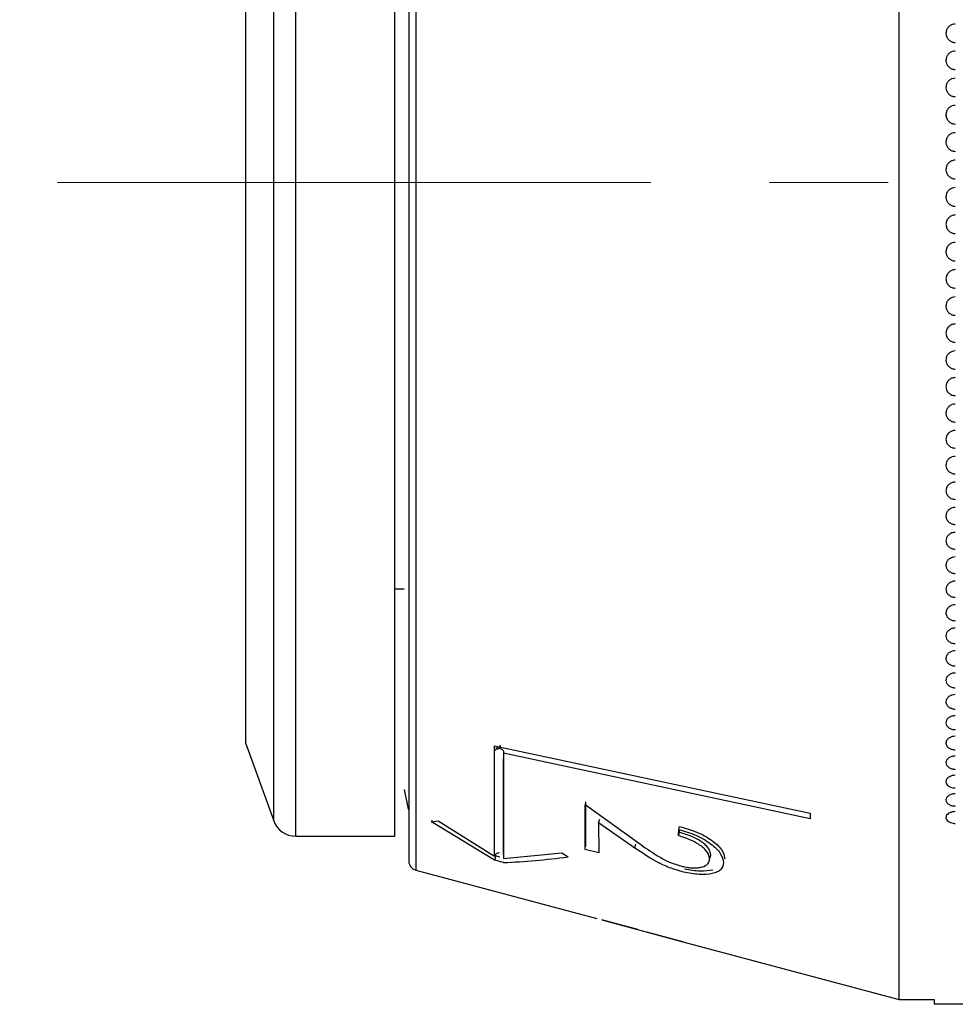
# Model space of a CAD drawing. Header units: inches. Extents: x 0.2 to 16.8, y 0.3 to 10.9.
# Tile 10 of 19: x 4.064 to 4.852, y 5.056 to 5.886. Entities that reach past the tile are written whole.
import ezdxf

# ---------------------------------------------------------------- set-up
doc = ezdxf.new("R2010")
doc.units = ezdxf.units.IN
doc.header["$MEASUREMENT"] = 0
doc.linetypes.add('CENTERX2', pattern=[0.8, 0.5, -0.1, 0.1, -0.1])

msp = doc.modelspace()

# ---------------------------------------------------------------- linework, layer by layer
at = {"color": 7, "linetype": 'Continuous', "lineweight": 25}
for p, q in [((4.80523, 5.749), (4.80523, 6.43797)), ((4.38004, 5.749), (4.38004, 6.30018)), ((4.25405, 6.22144), (4.25405, 5.749)), ((4.25405, 5.749), (4.25405, 5.27656)), ((4.38004, 5.19781), (4.38004, 5.749)), ((4.80523, 5.06002), (4.80523, 5.749)), ((4.38004, 5.40648), (4.38791, 5.40648)), ((4.25405, 5.27656), (4.278, 5.21077)), ((4.46403, 5.27415), (4.73023, 5.21718)), ((4.46403, 5.27177), (4.46403, 5.27415)), ((4.46855, 5.27406), (4.46842, 5.27172)), ((4.46916, 5.27393), (4.46855, 5.27406)), ((4.46928, 5.27153), (4.46916, 5.27393)), ((4.46403, 5.18092), (4.46403, 5.27158)), ((4.46786, 5.27184), (4.46505, 5.27244)), ((4.46842, 5.27172), (4.46786, 5.27184)), ((4.47164, 5.26778), (4.47164, 5.17895)), ((4.73023, 5.21244), (4.47164, 5.26778)), ((4.47177, 5.18279), (4.47177, 5.26342)), ((4.54037, 5.18671), (4.54046, 5.22466)), ((4.54046, 5.22466), (4.58731, 5.19077)), ((4.54111, 5.18912), (4.54111, 5.2268)), ((4.73023, 5.21718), (4.73023, 5.21244)), ((4.41127, 5.21125), (4.41092, 5.20999)), ((4.41092, 5.20999), (4.41643, 5.21073)), ((4.46403, 5.17756), (4.41092, 5.20999)), ((4.41643, 5.21073), (4.46403, 5.18092)), ((4.55185, 5.209), (4.55281, 5.21216)), ((4.55185, 5.209), (4.55207, 5.18393)), ((4.58228, 5.18782), (4.55185, 5.209)), ((4.61922, 5.19814), (4.61936, 5.20356)), ((4.61922, 5.19814), (4.62009, 5.20101)), ((4.61936, 5.20356), (4.62009, 5.20598)), ((4.62009, 5.20101), (4.62009, 5.20331)), ((4.2965, 5.19781), (4.38004, 5.19781)), ((4.58228, 5.18782), (4.58327, 5.19108)), ((4.47164, 5.17895), (4.52081, 5.18385)), ((4.52081, 5.18385), (4.52605, 5.18036)), ((4.55207, 5.18393), (4.54037, 5.18671)), ((4.64531, 5.17905), (4.64642, 5.18193)), ((4.6454, 5.17857), (4.64642, 5.18193)), ((4.46505, 5.18119), (4.46403, 5.17756)), ((4.47164, 5.17561), (4.46403, 5.17756)), ((4.46855, 5.18029), (4.46505, 5.18119)), ((4.39768, 5.16922), (4.55035, 5.12831)), ((4.55448, 5.12722), (4.62293, 5.10888)), ((4.5849, 5.11907), (4.55448, 5.12722)), ((4.62293, 5.10888), (4.5925, 5.11703)), ((4.62293, 5.10888), (4.62293, 5.10887)), ((4.62293, 5.10887), (4.80523, 5.06002)), ((4.80523, 5.06002), (4.83476, 5.06002)), ((4.83476, 5.06002), (4.83476, 5.05608)), ((4.88397, 5.05608), (4.83476, 5.05608))]:
    msp.add_line(p, q, dxfattribs=at)
at = {"color": 8, "linetype": 'Continuous', "lineweight": 25}
for p, q in [((4.39768, 6.32877), (4.39768, 5.749)), ((4.2965, 5.19781), (4.2965, 6.30018)), ((4.278, 5.749), (4.278, 6.28722)), ((4.278, 5.21077), (4.278, 5.749)), ((4.39768, 5.749), (4.39768, 5.16922))]:
    msp.add_line(p, q, dxfattribs=at)
at = {"color": 7, "linetype": 'CENTERX2', "lineweight": 18}
msp.add_line((12.59575, 5.749), (4.06381, 5.749), dxfattribs=at)
at = {"color": 7, "linetype": 'Continuous', "lineweight": 25, "flags": 128}
msp.add_lwpolyline([(4.38791, 5.23719), (4.39091, 5.22212), (4.39162, 5.2205)], dxfattribs=at)
at = {"color": 7, "linetype": 'Continuous', "lineweight": 25}
for centre, radius, start, end in [((4.85248, 5.80628), 0.00787, 180, 208.61474), ((4.85248, 5.69079), 0.00787, 155.47116, 180), ((4.2965, 5.2175), 0.01969, 200, 270), ((4.39972, 5.17683), 0.00787, 180, 255)]:
    msp.add_arc(centre, radius, start, end, dxfattribs=at)
msp.add_ellipse((4.84683, 5.85385), major_axis=(0.68205, 0.56921), ratio=0.54251, start_param=3.762346, end_param=3.844516, dxfattribs=at)
for points, knots in [([(4.39185, 6.32116), (4.39185, 6.31931), (4.39185, 6.31548), (4.39185, 6.28365), (4.39185, 6.23086), (4.39185, 6.15646), (4.39185, 6.07994), (4.39185, 6.01265), (4.39185, 5.94387), (4.39185, 5.85577), (4.39185, 5.78389), (4.39185, 5.749)], [0, 0, 0, 0, 0.116497, 0.239972, 0.36858, 0.499917, 0.631255, 0.69563, 0.760028, 0.883503, 1, 1, 1, 1]), ([(4.85248, 5.88274), (4.85159, 5.88265), (4.84982, 5.88248), (4.84747, 5.88115), (4.84567, 5.87919), (4.84477, 5.87702), (4.8446, 5.87558), (4.8446, 5.87501), (4.8446, 5.87501)], [0, 0, 0, 0, 0.214691, 0.429382, 0.644075, 0.858766, 0.99968, 1, 1, 1, 1]), ([(4.8446, 5.87501), (4.8446, 5.87501), (4.8446, 5.875), (4.8446, 5.87499), (4.8446, 5.87493), (4.84461, 5.87472), (4.84466, 5.87384), (4.84503, 5.87217), (4.84625, 5.87003), (4.84827, 5.86829), (4.85047, 5.86738), (4.85192, 5.86729), (4.85248, 5.86726)], [0, 0, 0, 0, 0.00032, 0.000959, 0.003515, 0.01374, 0.054659, 0.219632, 0.434194, 0.648757, 0.863326, 1, 1, 1, 1]), ([(4.85248, 5.85998), (4.85159, 5.8599), (4.84982, 5.85973), (4.84747, 5.85839), (4.84567, 5.85641), (4.84477, 5.85423), (4.8446, 5.85278), (4.8446, 5.85221), (4.8446, 5.85221)], [0, 0, 0, 0, 0.214691, 0.429382, 0.644075, 0.858766, 0.99968, 1, 1, 1, 1]), ([(4.8446, 5.85221), (4.8446, 5.8522), (4.8446, 5.8522), (4.8446, 5.85219), (4.8446, 5.85213), (4.84461, 5.85191), (4.84466, 5.85104), (4.84503, 5.84935), (4.84625, 5.8472), (4.84827, 5.84545), (4.85047, 5.84454), (4.85192, 5.84445), (4.85248, 5.84441)], [0, 0, 0, 0, 0.00032, 0.000959, 0.003515, 0.01374, 0.054659, 0.219632, 0.434194, 0.648757, 0.863326, 1, 1, 1, 1]), ([(4.85248, 5.8371), (4.85159, 5.83702), (4.84982, 5.83684), (4.84747, 5.8355), (4.84567, 5.83351), (4.84477, 5.83132), (4.8446, 5.82986), (4.8446, 5.82929), (4.8446, 5.82929)], [0, 0, 0, 0, 0.214691, 0.429382, 0.644075, 0.858766, 0.99968, 1, 1, 1, 1]), ([(4.8446, 5.82929), (4.8446, 5.82929), (4.8446, 5.82928), (4.8446, 5.82927), (4.8446, 5.82921), (4.84461, 5.82899), (4.84466, 5.82811), (4.84503, 5.82642), (4.84625, 5.82426), (4.84827, 5.8225), (4.85047, 5.82159), (4.85192, 5.8215), (4.85248, 5.82146)], [0, 0, 0, 0, 0.00032, 0.000959, 0.003515, 0.01374, 0.054659, 0.219632, 0.434194, 0.648757, 0.863326, 1, 1, 1, 1]), ([(4.85248, 5.81412), (4.85159, 5.81404), (4.84982, 5.81386), (4.84747, 5.81251), (4.84567, 5.81052), (4.84477, 5.80832), (4.8446, 5.80686), (4.8446, 5.80628), (4.8446, 5.80628)], [0, 0, 0, 0, 0.214691, 0.429382, 0.644075, 0.858766, 0.99968, 1, 1, 1, 1]), ([(4.8446, 5.80628), (4.8446, 5.80628), (4.8446, 5.80627), (4.8446, 5.80626), (4.8446, 5.8062), (4.84461, 5.80599), (4.84466, 5.8051), (4.84503, 5.8034), (4.84625, 5.80124), (4.84827, 5.79947), (4.85047, 5.79856), (4.85192, 5.79846), (4.85248, 5.79843)], [0, 0, 0, 0, 0.00032, 0.000959, 0.003515, 0.01374, 0.054659, 0.219632, 0.434194, 0.648757, 0.863326, 1, 1, 1, 1]), ([(4.85248, 5.79107), (4.85159, 5.79098), (4.84982, 5.79081), (4.84747, 5.78945), (4.84567, 5.78746), (4.84477, 5.78525), (4.8446, 5.78379), (4.8446, 5.78321), (4.8446, 5.78321)], [0, 0, 0, 0, 0.214691, 0.429382, 0.644075, 0.858766, 0.99968, 1, 1, 1, 1]), ([(4.8446, 5.78321), (4.8446, 5.78321), (4.8446, 5.7832), (4.8446, 5.78319), (4.8446, 5.78313), (4.84461, 5.78291), (4.84466, 5.78203), (4.84503, 5.78032), (4.84625, 5.77815), (4.84827, 5.77639), (4.85047, 5.77547), (4.85192, 5.77538), (4.85248, 5.77534)], [0, 0, 0, 0, 0.00032, 0.000959, 0.003515, 0.01374, 0.054659, 0.219632, 0.434194, 0.648757, 0.863326, 1, 1, 1, 1]), ([(4.85248, 5.76797), (4.85159, 5.76788), (4.84982, 5.76771), (4.84747, 5.76635), (4.84567, 5.76435), (4.84477, 5.76214), (4.8446, 5.76068), (4.8446, 5.7601), (4.8446, 5.7601)], [0, 0, 0, 0, 0.214691, 0.429382, 0.644075, 0.858766, 0.99968, 1, 1, 1, 1]), ([(4.8446, 5.7601), (4.8446, 5.76009), (4.8446, 5.76009), (4.8446, 5.76008), (4.8446, 5.76002), (4.84461, 5.7598), (4.84466, 5.75891), (4.84503, 5.75721), (4.84625, 5.75504), (4.84827, 5.75327), (4.85047, 5.75235), (4.85192, 5.75226), (4.85248, 5.75222)], [0, 0, 0, 0, 0.0003195, 0.0009586, 0.0035147, 0.0137396, 0.0546587, 0.2196315, 0.4341941, 0.6487573, 0.863326, 1, 1, 1, 1]), ([(4.39185, 5.749), (4.39185, 5.7141), (4.39185, 5.64221), (4.39185, 5.53558), (4.39185, 5.43303), (4.39185, 5.34153), (4.39185, 5.2794), (4.39185, 5.24006), (4.39185, 5.20889), (4.39185, 5.18248), (4.39185, 5.17868), (4.39185, 5.17683)], [0, 0, 0, 0, 0.116497, 0.239972, 0.36858, 0.499917, 0.631255, 0.69563, 0.760028, 0.883503, 1, 1, 1, 1]), ([(4.85248, 5.74485), (4.85159, 5.74476), (4.84982, 5.74458), (4.84747, 5.74323), (4.84567, 5.74123), (4.84477, 5.73902), (4.8446, 5.73755), (4.8446, 5.73697), (4.8446, 5.73697)], [0, 0, 0, 0, 0.214691, 0.429382, 0.644075, 0.858766, 0.99968, 1, 1, 1, 1]), ([(4.8446, 5.73697), (4.8446, 5.73697), (4.8446, 5.73697), (4.8446, 5.73695), (4.8446, 5.7369), (4.84461, 5.73668), (4.84466, 5.73579), (4.84503, 5.73408), (4.84625, 5.73191), (4.84827, 5.73015), (4.85047, 5.72923), (4.85192, 5.72914), (4.85248, 5.7291)], [0, 0, 0, 0, 0.00032, 0.000959, 0.003515, 0.01374, 0.054659, 0.219632, 0.434194, 0.648757, 0.863326, 1, 1, 1, 1]), ([(4.85248, 5.72173), (4.85144, 5.72162), (4.84937, 5.7214), (4.84679, 5.71954), (4.84492, 5.71697), (4.84471, 5.7149), (4.8446, 5.71386)], [0, 0, 0, 0, 0.25061, 0.49971, 0.7498, 1, 1, 1, 1]), ([(4.8446, 5.71386), (4.84471, 5.71282), (4.84492, 5.71075), (4.84679, 5.70819), (4.84937, 5.70632), (4.85144, 5.70611), (4.85248, 5.706)], [0, 0, 0, 0, 0.250235, 0.500412, 0.749425, 1, 1, 1, 1]), ([(4.85248, 5.69864), (4.85159, 5.69855), (4.84982, 5.69838), (4.84747, 5.69703), (4.84567, 5.69503), (4.84477, 5.69283), (4.8446, 5.69137), (4.8446, 5.69079), (4.8446, 5.69079)], [0, 0, 0, 0, 0.214691, 0.429382, 0.644075, 0.858766, 0.99968, 1, 1, 1, 1]), ([(4.8446, 5.69079), (4.8446, 5.69079), (4.8446, 5.69079), (4.8446, 5.69077), (4.8446, 5.69072), (4.84461, 5.6905), (4.84466, 5.68961), (4.84503, 5.68791), (4.84625, 5.68575), (4.84827, 5.68399), (4.85047, 5.68308), (4.85192, 5.68298), (4.85248, 5.68295)], [0, 0, 0, 0, 0.0003195, 0.0009586, 0.0035147, 0.0137396, 0.0546587, 0.2196315, 0.4341941, 0.6487573, 0.863326, 1, 1, 1, 1]), ([(4.85248, 5.67561), (4.85144, 5.6755), (4.84937, 5.67529), (4.84679, 5.67343), (4.84492, 5.67088), (4.84471, 5.66882), (4.8446, 5.66779)], [0, 0, 0, 0, 0.25061, 0.49971, 0.7498, 1, 1, 1, 1]), ([(4.8446, 5.66779), (4.84471, 5.66676), (4.84492, 5.66469), (4.84679, 5.66214), (4.84937, 5.66029), (4.85144, 5.66008), (4.85248, 5.65997)], [0, 0, 0, 0, 0.250235, 0.500412, 0.749425, 1, 1, 1, 1]), ([(4.85248, 5.65266), (4.85159, 5.65258), (4.84982, 5.6524), (4.84747, 5.65106), (4.84567, 5.64908), (4.84477, 5.64689), (4.8446, 5.64545), (4.8446, 5.64487), (4.8446, 5.64487)], [0, 0, 0, 0, 0.214691, 0.429382, 0.644075, 0.858766, 0.99968, 1, 1, 1, 1]), ([(4.8446, 5.64487), (4.8446, 5.64487), (4.8446, 5.64487), (4.8446, 5.64485), (4.8446, 5.6448), (4.84461, 5.64458), (4.84466, 5.6437), (4.84503, 5.64202), (4.84625, 5.63987), (4.84827, 5.63813), (4.85047, 5.63722), (4.85192, 5.63713), (4.85248, 5.6371)], [0, 0, 0, 0, 0.00032, 0.000959, 0.003515, 0.01374, 0.054659, 0.219632, 0.434194, 0.648757, 0.863326, 1, 1, 1, 1]), ([(4.85248, 5.62982), (4.85144, 5.62972), (4.84937, 5.6295), (4.84679, 5.62767), (4.84492, 5.62514), (4.84471, 5.6231), (4.8446, 5.62208)], [0, 0, 0, 0, 0.25061, 0.49971, 0.7498, 1, 1, 1, 1]), ([(4.8446, 5.62208), (4.84471, 5.62106), (4.84492, 5.61902), (4.84679, 5.61649), (4.84937, 5.61466), (4.85144, 5.61445), (4.85248, 5.61435)], [0, 0, 0, 0, 0.250235, 0.500412, 0.749425, 1, 1, 1, 1]), ([(4.85248, 5.60712), (4.85159, 5.60703), (4.84982, 5.60686), (4.84747, 5.60553), (4.84567, 5.60358), (4.84477, 5.60142), (4.8446, 5.59999), (4.8446, 5.59942), (4.8446, 5.59942)], [0, 0, 0, 0, 0.214691, 0.429382, 0.644075, 0.858766, 0.99968, 1, 1, 1, 1]), ([(4.8446, 5.59942), (4.8446, 5.59942), (4.8446, 5.59942), (4.8446, 5.5994), (4.8446, 5.59935), (4.84461, 5.59913), (4.84466, 5.59827), (4.84503, 5.5966), (4.84625, 5.59449), (4.84827, 5.59277), (4.85047, 5.59187), (4.85192, 5.59178), (4.85248, 5.59175)], [0, 0, 0, 0, 0.00032, 0.000959, 0.003515, 0.01374, 0.054659, 0.219632, 0.434194, 0.648757, 0.863326, 1, 1, 1, 1]), ([(4.85248, 5.58457), (4.85144, 5.58447), (4.84937, 5.58426), (4.84679, 5.58245), (4.84492, 5.57995), (4.84471, 5.57794), (4.8446, 5.57694)], [0, 0, 0, 0, 0.25061, 0.49971, 0.7498, 1, 1, 1, 1]), ([(4.8446, 5.57694), (4.84471, 5.57593), (4.84492, 5.57392), (4.84679, 5.57144), (4.84937, 5.56964), (4.85144, 5.56943), (4.85248, 5.56932)], [0, 0, 0, 0, 0.250235, 0.500412, 0.749425, 1, 1, 1, 1]), ([(4.85248, 5.56221), (4.85159, 5.56213), (4.84982, 5.56196), (4.84747, 5.56066), (4.84567, 5.55873), (4.84477, 5.55661), (4.8446, 5.5552), (4.8446, 5.55465), (4.8446, 5.55465)], [0, 0, 0, 0, 0.214691, 0.429382, 0.6440747, 0.8587662, 0.9996803, 1, 1, 1, 1]), ([(4.8446, 5.55465), (4.8446, 5.55465), (4.8446, 5.55464), (4.8446, 5.55463), (4.8446, 5.55458), (4.84461, 5.55436), (4.84466, 5.55351), (4.84503, 5.55188), (4.84625, 5.5498), (4.84827, 5.54811), (4.85047, 5.54723), (4.85192, 5.54714), (4.85248, 5.54711)], [0, 0, 0, 0, 0.00032, 0.000959, 0.003515, 0.01374, 0.054659, 0.219632, 0.434194, 0.648757, 0.863326, 1, 1, 1, 1]), ([(4.85248, 5.54006), (4.85144, 5.53996), (4.84937, 5.53976), (4.84679, 5.53798), (4.84492, 5.53553), (4.84471, 5.53356), (4.8446, 5.53257)], [0, 0, 0, 0, 0.25061, 0.49971, 0.7498, 1, 1, 1, 1]), ([(4.8446, 5.53257), (4.84471, 5.53159), (4.84492, 5.52962), (4.84679, 5.52718), (4.84937, 5.52542), (4.85144, 5.52522), (4.85248, 5.52511)], [0, 0, 0, 0, 0.250235, 0.500412, 0.749425, 1, 1, 1, 1]), ([(4.85248, 5.51815), (4.85159, 5.51807), (4.84982, 5.5179), (4.84747, 5.51663), (4.84567, 5.51475), (4.84477, 5.51267), (4.8446, 5.51129), (4.8446, 5.51075), (4.8446, 5.51075)], [0, 0, 0, 0, 0.214691, 0.429382, 0.644075, 0.858766, 0.99968, 1, 1, 1, 1]), ([(4.8446, 5.51075), (4.8446, 5.51075), (4.8446, 5.51074), (4.8446, 5.51073), (4.8446, 5.51068), (4.84461, 5.51047), (4.84466, 5.50964), (4.84503, 5.50804), (4.84625, 5.50601), (4.84827, 5.50435), (4.85047, 5.50349), (4.85192, 5.50341), (4.85248, 5.50337)], [0, 0, 0, 0, 0.00032, 0.000959, 0.003515, 0.01374, 0.054659, 0.219632, 0.434194, 0.648757, 0.863326, 1, 1, 1, 1]), ([(4.85248, 5.4965), (4.85144, 5.4964), (4.84937, 5.49619), (4.84679, 5.49446), (4.84492, 5.49207), (4.84471, 5.49015), (4.8446, 5.48919)], [0, 0, 0, 0, 0.25061, 0.49971, 0.7498, 1, 1, 1, 1]), ([(4.8446, 5.48919), (4.84471, 5.48823), (4.84492, 5.4863), (4.84679, 5.48393), (4.84937, 5.48221), (4.85144, 5.48201), (4.85248, 5.48191)], [0, 0, 0, 0, 0.250235, 0.500412, 0.749425, 1, 1, 1, 1]), ([(4.85248, 5.47513), (4.85159, 5.47505), (4.84982, 5.47489), (4.84747, 5.47364), (4.84567, 5.47181), (4.84477, 5.46979), (4.8446, 5.46845), (4.8446, 5.46792), (4.8446, 5.46792)], [0, 0, 0, 0, 0.214691, 0.429382, 0.6440747, 0.8587662, 0.9996803, 1, 1, 1, 1]), ([(4.8446, 5.46792), (4.8446, 5.46792), (4.8446, 5.46791), (4.8446, 5.4679), (4.8446, 5.46785), (4.84461, 5.46765), (4.84466, 5.46684), (4.84503, 5.46528), (4.84625, 5.46331), (4.84827, 5.4617), (4.85047, 5.46087), (4.85192, 5.46078), (4.85248, 5.46075)], [0, 0, 0, 0, 0.00032, 0.000959, 0.003515, 0.01374, 0.054659, 0.219632, 0.434194, 0.648757, 0.863326, 1, 1, 1, 1]), ([(4.85248, 5.45407), (4.85144, 5.45397), (4.84937, 5.45377), (4.84679, 5.45209), (4.84492, 5.44977), (4.84471, 5.4479), (4.8446, 5.44697)], [0, 0, 0, 0, 0.25061, 0.49971, 0.7498, 1, 1, 1, 1]), ([(4.8446, 5.44697), (4.84471, 5.44604), (4.84492, 5.44417), (4.84679, 5.44187), (4.84937, 5.4402), (4.85144, 5.44001), (4.85248, 5.43991)], [0, 0, 0, 0, 0.250235, 0.500412, 0.749425, 1, 1, 1, 1]), ([(4.85248, 5.43334), (4.85159, 5.43326), (4.84982, 5.4331), (4.84747, 5.4319), (4.84567, 5.43013), (4.84477, 5.42817), (4.8446, 5.42687), (4.8446, 5.42636), (4.8446, 5.42636)], [0, 0, 0, 0, 0.214691, 0.429382, 0.644075, 0.858766, 0.99968, 1, 1, 1, 1]), ([(4.8446, 5.42636), (4.8446, 5.42636), (4.8446, 5.42635), (4.8446, 5.42634), (4.8446, 5.42629), (4.84461, 5.4261), (4.84466, 5.42531), (4.84503, 5.42381), (4.84625, 5.4219), (4.84827, 5.42034), (4.85047, 5.41953), (4.85192, 5.41945), (4.85248, 5.41942)], [0, 0, 0, 0, 0.00032, 0.000959, 0.003515, 0.01374, 0.054659, 0.219632, 0.434194, 0.648757, 0.863326, 1, 1, 1, 1]), ([(4.85248, 5.41296), (4.85144, 5.41287), (4.84937, 5.41268), (4.84679, 5.41105), (4.84492, 5.40881), (4.84471, 5.40701), (4.8446, 5.40611)], [0, 0, 0, 0, 0.25061, 0.49971, 0.7498, 1, 1, 1, 1]), ([(4.8446, 5.40611), (4.84471, 5.40521), (4.84492, 5.40341), (4.84679, 5.40119), (4.84937, 5.39958), (4.85144, 5.3994), (4.85248, 5.3993)], [0, 0, 0, 0, 0.250235, 0.500412, 0.749425, 1, 1, 1, 1]), ([(4.85248, 5.39297), (4.85159, 5.39289), (4.84982, 5.39274), (4.84747, 5.39158), (4.84567, 5.38988), (4.84477, 5.38799), (4.8446, 5.38674), (4.8446, 5.38625), (4.8446, 5.38625)], [0, 0, 0, 0, 0.214691, 0.429382, 0.644075, 0.858766, 0.99968, 1, 1, 1, 1]), ([(4.8446, 5.38625), (4.8446, 5.38625), (4.8446, 5.38625), (4.8446, 5.38623), (4.8446, 5.38619), (4.84461, 5.386), (4.84466, 5.38525), (4.84503, 5.3838), (4.84625, 5.38196), (4.84827, 5.38046), (4.85047, 5.37969), (4.85192, 5.37961), (4.85248, 5.37958)], [0, 0, 0, 0, 0.00032, 0.000959, 0.003515, 0.01374, 0.054659, 0.219632, 0.434194, 0.648757, 0.863326, 1, 1, 1, 1]), ([(4.85248, 5.37337), (4.85144, 5.37328), (4.84937, 5.3731), (4.84679, 5.37154), (4.84492, 5.36939), (4.84471, 5.36766), (4.8446, 5.3668)], [0, 0, 0, 0, 0.25061, 0.49971, 0.7498, 1, 1, 1, 1]), ([(4.8446, 5.3668), (4.84471, 5.36594), (4.84492, 5.36421), (4.84679, 5.36208), (4.84937, 5.36054), (4.85144, 5.36036), (4.85248, 5.36027)], [0, 0, 0, 0, 0.250235, 0.500412, 0.749425, 1, 1, 1, 1]), ([(4.85248, 5.3542), (4.85159, 5.35413), (4.84982, 5.35399), (4.84747, 5.35288), (4.84567, 5.35124), (4.84477, 5.34944), (4.8446, 5.34825), (4.8446, 5.34778), (4.8446, 5.34778)], [0, 0, 0, 0, 0.214691, 0.429382, 0.644075, 0.858766, 0.99968, 1, 1, 1, 1]), ([(4.8446, 5.34778), (4.8446, 5.34778), (4.8446, 5.34777), (4.8446, 5.34776), (4.8446, 5.34772), (4.84461, 5.34754), (4.84466, 5.34682), (4.84503, 5.34543), (4.84625, 5.34367), (4.84827, 5.34225), (4.85047, 5.34151), (4.85192, 5.34143), (4.85248, 5.3414)], [0, 0, 0, 0, 0.00032, 0.000959, 0.003515, 0.01374, 0.054659, 0.219632, 0.434194, 0.648757, 0.863326, 1, 1, 1, 1]), ([(4.85248, 5.33548), (4.85144, 5.33539), (4.84937, 5.33522), (4.84679, 5.33373), (4.84492, 5.33168), (4.84471, 5.33003), (4.8446, 5.32921)], [0, 0, 0, 0, 0.25061, 0.49971, 0.7498, 1, 1, 1, 1]), ([(4.8446, 5.32921), (4.84471, 5.32838), (4.84492, 5.32674), (4.84679, 5.32471), (4.84937, 5.32325), (4.85144, 5.32308), (4.85248, 5.32299)], [0, 0, 0, 0, 0.250235, 0.500412, 0.749425, 1, 1, 1, 1]), ([(4.85248, 5.31722), (4.85159, 5.31715), (4.84982, 5.31701), (4.84747, 5.31596), (4.84567, 5.3144), (4.84477, 5.31269), (4.8446, 5.31156), (4.8446, 5.31111), (4.8446, 5.31111)], [0, 0, 0, 0, 0.214691, 0.429382, 0.644075, 0.858766, 0.99968, 1, 1, 1, 1]), ([(4.8446, 5.31111), (4.8446, 5.31111), (4.8446, 5.31111), (4.8446, 5.31109), (4.8446, 5.31105), (4.84461, 5.31088), (4.84466, 5.3102), (4.84503, 5.30888), (4.84625, 5.30722), (4.84827, 5.30586), (4.85047, 5.30516), (4.85192, 5.30509), (4.85248, 5.30506)], [0, 0, 0, 0, 0.00032, 0.000959, 0.003515, 0.01374, 0.054659, 0.219632, 0.434194, 0.648757, 0.863326, 1, 1, 1, 1]), ([(4.85248, 5.29944), (4.85144, 5.29936), (4.84937, 5.2992), (4.84679, 5.29779), (4.84492, 5.29585), (4.84471, 5.29429), (4.8446, 5.29351)], [0, 0, 0, 0, 0.25061, 0.49971, 0.7498, 1, 1, 1, 1]), ([(4.8446, 5.29351), (4.84471, 5.29273), (4.84492, 5.29117), (4.84679, 5.28926), (4.84937, 5.28787), (4.85144, 5.28771), (4.85248, 5.28763)], [0, 0, 0, 0, 0.2502345, 0.5004116, 0.7494253, 1, 1, 1, 1]), ([(4.85248, 5.28218), (4.85159, 5.28211), (4.84982, 5.28198), (4.84747, 5.28099), (4.84567, 5.27952), (4.84477, 5.27791), (4.8446, 5.27684), (4.8446, 5.27642), (4.8446, 5.27642)], [0, 0, 0, 0, 0.214691, 0.429382, 0.644075, 0.858766, 0.99968, 1, 1, 1, 1]), ([(4.8446, 5.27642), (4.8446, 5.27642), (4.8446, 5.27641), (4.8446, 5.2764), (4.8446, 5.27636), (4.84461, 5.2762), (4.84466, 5.27556), (4.84503, 5.27432), (4.84625, 5.27275), (4.84827, 5.27147), (4.85047, 5.27081), (4.85192, 5.27074), (4.85248, 5.27072)], [0, 0, 0, 0, 0.00032, 0.000959, 0.003515, 0.01374, 0.054659, 0.219632, 0.434194, 0.648757, 0.863326, 1, 1, 1, 1]), ([(4.46408, 5.26955), (4.46424, 5.26985), (4.46456, 5.27047), (4.46547, 5.27118), (4.46659, 5.27166), (4.46742, 5.27172), (4.46784, 5.27175)], [0, 0, 0, 0, 0.25, 0.5, 0.75, 1, 1, 1, 1]), ([(4.46928, 5.27153), (4.46971, 5.27136), (4.47058, 5.27101), (4.47142, 5.27004), (4.47188, 5.26892), (4.47172, 5.26816), (4.47164, 5.26778)], [0, 0, 0, 0, 0.251562, 0.5000354, 0.751628, 1, 1, 1, 1]), ([(4.85248, 5.26544), (4.85144, 5.26536), (4.84937, 5.2652), (4.84679, 5.26388), (4.84492, 5.26205), (4.84471, 5.26059), (4.8446, 5.25986)], [0, 0, 0, 0, 0.25061, 0.49971, 0.7498, 1, 1, 1, 1]), ([(4.8446, 5.25986), (4.84471, 5.25913), (4.84492, 5.25767), (4.84679, 5.25587), (4.84937, 5.25457), (4.85144, 5.25442), (4.85248, 5.25434)], [0, 0, 0, 0, 0.250235, 0.500412, 0.749425, 1, 1, 1, 1]), ([(4.85248, 5.24924), (4.85159, 5.24918), (4.84982, 5.24906), (4.84747, 5.24812), (4.84567, 5.24675), (4.84477, 5.24524), (4.8446, 5.24425), (4.8446, 5.24385), (4.8446, 5.24385)], [0, 0, 0, 0, 0.214691, 0.429382, 0.6440747, 0.8587662, 0.9996803, 1, 1, 1, 1]), ([(4.8446, 5.24385), (4.8446, 5.24385), (4.8446, 5.24385), (4.8446, 5.24384), (4.8446, 5.2438), (4.84461, 5.24365), (4.84466, 5.24305), (4.84503, 5.24189), (4.84625, 5.24042), (4.84827, 5.23923), (4.85047, 5.23862), (4.85192, 5.23855), (4.85248, 5.23853)], [0, 0, 0, 0, 0.0003195, 0.0009586, 0.0035147, 0.0137396, 0.0546587, 0.2196315, 0.4341941, 0.6487573, 0.863326, 1, 1, 1, 1]), ([(4.85248, 5.2336), (4.85144, 5.23353), (4.84937, 5.23339), (4.84679, 5.23215), (4.84492, 5.23046), (4.84471, 5.22909), (4.8446, 5.22841)], [0, 0, 0, 0, 0.25061, 0.49971, 0.7498, 1, 1, 1, 1]), ([(4.8446, 5.22841), (4.84471, 5.22773), (4.84492, 5.22638), (4.84679, 5.22471), (4.84937, 5.2235), (4.85144, 5.22336), (4.85248, 5.22329)], [0, 0, 0, 0, 0.250235, 0.500412, 0.749425, 1, 1, 1, 1]), ([(4.85248, 5.21855), (4.85159, 5.2185), (4.84982, 5.21838), (4.84747, 5.21752), (4.84567, 5.21625), (4.84477, 5.21485), (4.8446, 5.21393), (4.8446, 5.21356), (4.8446, 5.21356)], [0, 0, 0, 0, 0.214691, 0.429382, 0.644075, 0.858766, 0.99968, 1, 1, 1, 1]), ([(4.8446, 5.21356), (4.8446, 5.21356), (4.8446, 5.21356), (4.8446, 5.21355), (4.8446, 5.21351), (4.84461, 5.21338), (4.84466, 5.21282), (4.84503, 5.21175), (4.84625, 5.21039), (4.84827, 5.20929), (4.85047, 5.20872), (4.85192, 5.20866), (4.85248, 5.20864)], [0, 0, 0, 0, 0.00032, 0.000959, 0.003515, 0.01374, 0.054659, 0.219632, 0.434194, 0.648757, 0.863326, 1, 1, 1, 1]), ([(4.6454, 5.17857), (4.64509, 5.18035), (4.64463, 5.18303), (4.64139, 5.18694), (4.63806, 5.18977), (4.63398, 5.19241), (4.62777, 5.19548), (4.62263, 5.19707), (4.61922, 5.19814)], [0, 0, 0, 0, 0.250454, 0.375818, 0.501058, 0.626941, 0.751768, 1, 1, 1, 1]), ([(4.61936, 5.20356), (4.6243, 5.2021), (4.63418, 5.19919), (4.64477, 5.19288), (4.65111, 5.1875), (4.65595, 5.1819), (4.65664, 5.1781), (4.6571, 5.17554)], [0, 0, 0, 0, 0.250614, 0.50011, 0.627288, 0.750287, 1, 1, 1, 1]), ([(4.62009, 5.20598), (4.62503, 5.20456), (4.63491, 5.20171), (4.64561, 5.19573), (4.65203, 5.19058), (4.65695, 5.18519), (4.65765, 5.18142), (4.65812, 5.1789)], [0, 0, 0, 0, 0.250029, 0.499581, 0.626936, 0.750387, 1, 1, 1, 1]), ([(4.64642, 5.18193), (4.64611, 5.18369), (4.64565, 5.18633), (4.64239, 5.19011), (4.63905, 5.19285), (4.63495, 5.19539), (4.6287, 5.19838), (4.62353, 5.19995), (4.62009, 5.20101)], [0, 0, 0, 0, 0.24931, 0.374458, 0.499654, 0.625105, 0.750054, 1, 1, 1, 1]), ([(4.58731, 5.19077), (4.59238, 5.18728), (4.6, 5.18204), (4.6118, 5.17549), (4.61887, 5.17345), (4.6224, 5.17243)], [0, 0, 0, 0, 0.500851, 0.751039, 1, 1, 1, 1]), ([(4.46784, 5.18371), (4.46741, 5.18367), (4.46654, 5.1836), (4.4654, 5.18298), (4.46448, 5.18208), (4.46418, 5.18131), (4.46403, 5.18092)], [0, 0, 0, 0, 0.25, 0.5, 0.75, 1, 1, 1, 1]), ([(4.62344, 5.16765), (4.6194, 5.16877), (4.61132, 5.17099), (4.59707, 5.17801), (4.58821, 5.18389), (4.58228, 5.18782)], [0, 0, 0, 0, 0.249369, 0.498657, 1, 1, 1, 1]), ([(4.6224, 5.17243), (4.62398, 5.17209), (4.62713, 5.17143), (4.63158, 5.17107), (4.63562, 5.17121), (4.64018, 5.17208), (4.64458, 5.17421), (4.64513, 5.17711), (4.6454, 5.17857)], [0, 0, 0, 0, 0.126316, 0.251154, 0.373297, 0.501884, 0.750645, 1, 1, 1, 1]), ([(4.6571, 5.17554), (4.65673, 5.17346), (4.65618, 5.17032), (4.65205, 5.16758), (4.64636, 5.16581), (4.63695, 5.16506), (4.62794, 5.16679), (4.62344, 5.16765)], [0, 0, 0, 0, 0.25032, 0.376033, 0.500913, 0.750274, 1, 1, 1, 1]), ([(4.64818, 5.16926), (4.64474, 5.1687), (4.63776, 5.16758), (4.62877, 5.1693), (4.6242, 5.17018)], [0, 0, 0, 0, 0.492279, 1, 1, 1, 1])]:
    msp.add_open_spline(points, degree=3, knots=knots, dxfattribs=at)

doc.saveas('drawing.dxf')
